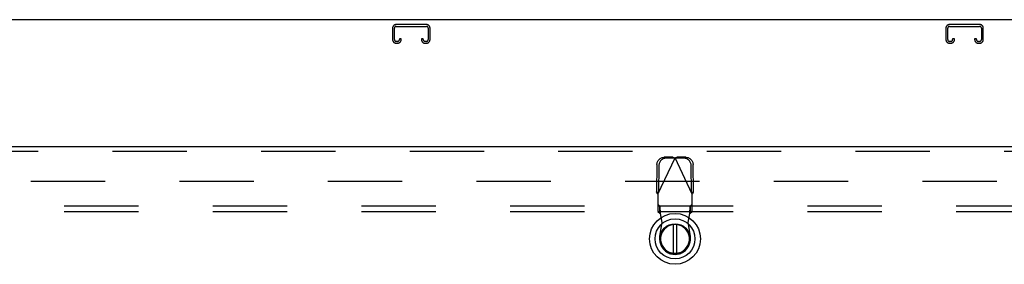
# Model space of a CAD drawing. Header units: inches. Extents: x 0 to 293, y 0 to 190.
# Tile 23 of 30: x 94.64 to 116, y 132.13 to 137.44. Entities that reach past the tile are written whole.
import ezdxf

# ---------------------------------------------------------------- set-up
doc = ezdxf.new("R2010")
doc.units = ezdxf.units.IN
doc.header["$LTSCALE"] = 16.12069
doc.header["$MEASUREMENT"] = 0
doc.linetypes.add('HIDDEN', pattern=[0.2, 0.1, -0.1])
doc.layers.get('0').update_dxf_attribs({"linetype": 'CONTINUOUS'})
for name, color, linetype in [('DEFAULT_2', 8, 'HIDDEN'), ('MAIN_RH_DOOR_ASSEMBLY', 7, 'CONTINUOUS'), ('SUBPANEL', 7, 'CONTINUOUS')]:
    doc.layers.add(name, color=color, linetype=linetype)

msp = doc.modelspace()

# ---------------------------------------------------------------- linework, layer by layer
at = {"color": 7, "linetype": 'Continuous'}
msp.add_line((129.461, 137.436), (51.815, 137.436), dxfattribs=at)
at = {"layer": 'DEFAULT_2', "color": 8, "linetype": 'HIDDEN'}
for p, q in [((103.465, 137.332), (102.812, 137.332)), ((115.465, 137.332), (114.812, 137.332)), ((102.732, 137.252), (102.732, 137.006)), ((102.772, 137.006), (102.772, 137.252)), ((102.812, 137.292), (103.465, 137.292)), ((103.505, 137.252), (103.505, 137.006)), ((103.545, 137.006), (103.545, 137.252)), ((114.732, 137.252), (114.732, 137.006)), ((114.772, 137.006), (114.772, 137.252)), ((114.812, 137.292), (115.465, 137.292)), ((115.505, 137.252), (115.505, 137.006)), ((115.545, 137.006), (115.545, 137.252)), ((102.84, 136.966), (102.812, 136.966)), ((102.812, 136.926), (102.84, 136.926)), ((102.88, 137.02), (102.88, 137.006)), ((102.92, 137.02), (102.88, 137.02)), ((102.92, 137.006), (102.92, 137.02)), ((103.357, 137.02), (103.357, 137.006)), ((103.397, 137.02), (103.357, 137.02)), ((103.397, 137.006), (103.397, 137.02)), ((103.465, 136.966), (103.437, 136.966)), ((103.437, 136.926), (103.465, 136.926)), ((114.84, 136.966), (114.812, 136.966)), ((114.812, 136.926), (114.84, 136.926)), ((114.88, 137.02), (114.88, 137.006)), ((114.92, 137.02), (114.88, 137.02)), ((114.92, 137.006), (114.92, 137.02)), ((115.357, 137.02), (115.357, 137.006)), ((115.397, 137.02), (115.357, 137.02)), ((115.397, 137.006), (115.397, 137.02)), ((115.465, 136.966), (115.437, 136.966)), ((115.437, 136.926), (115.465, 136.926)), ((91.659, 133.936), (126.597, 133.936))]:
    msp.add_line(p, q, dxfattribs=at)
for centre, radius, start, end in [((102.812, 137.252), 0.08, 90, 180), ((103.465, 137.252), 0.08, 0, 90), ((114.812, 137.252), 0.08, 90, 180), ((115.465, 137.252), 0.08, 0, 90), ((102.812, 137.252), 0.04, 90, 180), ((103.465, 137.252), 0.04, 0, 90), ((114.812, 137.252), 0.04, 90, 180), ((115.465, 137.252), 0.04, 0, 90), ((102.812, 137.006), 0.08, 180, 270), ((102.812, 137.006), 0.04, 180, 270), ((102.84, 137.006), 0.08, 270, 360), ((102.84, 137.006), 0.04, 270, 360), ((103.437, 137.006), 0.08, 180, 270), ((103.437, 137.006), 0.04, 180, 270), ((103.465, 137.006), 0.08, 270, 360), ((103.465, 137.006), 0.04, 270, 360), ((114.812, 137.006), 0.08, 180, 270), ((114.812, 137.006), 0.04, 180, 270), ((114.84, 137.006), 0.08, 270, 360), ((114.84, 137.006), 0.04, 270, 360), ((115.437, 137.006), 0.08, 180, 270), ((115.437, 137.006), 0.04, 180, 270), ((115.465, 137.006), 0.08, 270, 360), ((115.465, 137.006), 0.04, 270, 360)]:
    msp.add_arc(centre, radius, start, end, dxfattribs=at)
at = {"layer": 'MAIN_RH_DOOR_ASSEMBLY', "color": 3, "linetype": 'Continuous'}
msp.add_line((90.43, 134.686), (127.284, 134.686), dxfattribs=at)
at = {"layer": 'MAIN_RH_DOOR_ASSEMBLY', "color": 8, "linetype": 'HIDDEN'}
for p, q in [((127.284, 134.582), (90.43, 134.582)), ((108.484, 133.656), (108.858, 134.443)), ((108.813, 134.457), (108.62, 134.453)), ((108.855, 134.437), (108.662, 134.434)), ((108.813, 134.457), (108.835, 134.45)), ((108.813, 134.457), (108.855, 134.437)), ((108.835, 134.45), (108.858, 134.443)), ((108.858, 134.443), (108.873, 134.448)), ((109.232, 133.656), (108.858, 134.443)), ((108.861, 134.437), (108.902, 134.457)), ((109.054, 134.434), (108.861, 134.437)), ((109.095, 134.453), (108.902, 134.457)), ((108.466, 134.294), (108.456, 133.704)), ((108.507, 134.275), (108.497, 133.684)), ((109.218, 133.684), (109.208, 134.275)), ((109.26, 133.704), (109.25, 134.294)), ((108.497, 133.684), (108.456, 133.704)), ((109.26, 133.704), (109.218, 133.684)), ((108.484, 133.656), (108.484, 133.282)), ((109.232, 133.282), (109.232, 133.656)), ((108.53, 133.396), (108.484, 133.437)), ((108.484, 133.282), (108.53, 133.241)), ((108.53, 133.241), (108.53, 133.396)), ((109.232, 133.437), (109.186, 133.396)), ((109.186, 133.396), (109.186, 133.241)), ((109.186, 133.241), (109.232, 133.282)), ((108.582, 133.04), (108.544, 133.237)), ((109.171, 133.237), (109.133, 133.04)), ((108.528, 132.745), (108.582, 133.04)), ((109.133, 133.04), (109.187, 132.745))]:
    msp.add_line(p, q, dxfattribs=at)
at = {"layer": 'MAIN_RH_DOOR_ASSEMBLY', "color": 7, "linetype": 'Continuous'}
for p, q in [((108.818, 132.998), (108.818, 132.373)), ((108.897, 132.373), (108.897, 132.998))]:
    msp.add_line(p, q, dxfattribs=at)
at = {"layer": 'MAIN_RH_DOOR_ASSEMBLY', "color": 8, "linetype": 'HIDDEN'}
for points in [[(108.466, 134.294), (108.467, 134.31), (108.469, 134.325), (108.473, 134.34), (108.478, 134.354), (108.485, 134.368), (108.493, 134.382), (108.502, 134.394), (108.512, 134.406), (108.523, 134.416), (108.535, 134.425), (108.548, 134.434), (108.562, 134.44), (108.576, 134.446), (108.59, 134.45), (108.605, 134.452), (108.62, 134.453)], [(108.662, 134.434), (108.647, 134.433), (108.632, 134.43), (108.617, 134.426), (108.603, 134.421), (108.59, 134.414), (108.577, 134.406), (108.565, 134.396), (108.554, 134.386), (108.543, 134.374), (108.534, 134.362), (108.526, 134.349), (108.52, 134.335), (108.515, 134.32), (108.511, 134.305), (108.508, 134.29), (108.507, 134.275)], [(108.873, 134.448), (108.895, 134.455), (108.902, 134.457)], [(109.208, 134.275), (109.207, 134.29), (109.205, 134.305), (109.201, 134.32), (109.196, 134.335), (109.189, 134.349), (109.181, 134.362), (109.172, 134.374), (109.162, 134.386), (109.151, 134.396), (109.139, 134.406), (109.126, 134.414), (109.112, 134.421), (109.098, 134.426), (109.083, 134.43), (109.069, 134.433), (109.054, 134.434)], [(109.095, 134.453), (109.11, 134.452), (109.125, 134.45), (109.14, 134.446), (109.154, 134.44), (109.167, 134.434), (109.18, 134.425), (109.192, 134.416), (109.203, 134.406), (109.214, 134.394), (109.223, 134.382), (109.231, 134.368), (109.237, 134.354), (109.242, 134.34), (109.246, 134.325), (109.249, 134.31), (109.25, 134.294)], [(108.484, 133.656), (108.474, 133.672), (108.469, 133.68), (108.465, 133.688), (108.46, 133.696), (108.456, 133.704)], [(109.26, 133.704), (109.255, 133.696), (109.251, 133.688), (109.246, 133.68)], [(109.246, 133.68), (109.237, 133.664), (109.232, 133.656)], [(108.541, 133.284), (108.54, 133.299), (108.539, 133.314), (108.538, 133.328), (108.537, 133.34), (108.536, 133.352), (108.535, 133.363), (108.534, 133.372), (108.533, 133.38), (108.532, 133.387), (108.531, 133.392), (108.53, 133.396)], [(108.544, 133.237), (108.543, 133.253), (108.541, 133.284)], [(109.186, 133.396), (109.185, 133.392), (109.184, 133.387), (109.183, 133.38), (109.182, 133.372), (109.181, 133.363), (109.179, 133.352), (109.178, 133.34), (109.177, 133.328), (109.176, 133.314), (109.175, 133.299), (109.174, 133.284), (109.173, 133.269), (109.171, 133.237)], [(108.53, 133.241), (108.532, 133.24), (108.535, 133.24), (108.537, 133.239), (108.539, 133.238), (108.542, 133.238), (108.544, 133.237)], [(109.171, 133.237), (109.174, 133.238), (109.176, 133.238), (109.178, 133.239), (109.181, 133.24), (109.183, 133.24), (109.186, 133.241)]]:
    msp.add_lwpolyline(points, dxfattribs=at)
at = {"layer": 'MAIN_RH_DOOR_ASSEMBLY', "color": 7, "linetype": 'Continuous'}
for radius in [0.551, 0.433, 0.329, 0.317]:
    msp.add_circle((108.858, 132.685), radius, dxfattribs=at)
msp.add_arc((108.858, 132.685), 0.315, 100.0787, 79.9213, dxfattribs=at)
at = {"layer": 'MAIN_RH_DOOR_ASSEMBLY', "color": 8, "linetype": 'HIDDEN'}
msp.add_arc((108.858, 132.685), 0.335, 169.673, 10.327, dxfattribs=at)
at = {"layer": 'SUBPANEL', "color": 8, "linetype": 'HIDDEN'}
for p, q in [((56.92, 133.405), (124.857, 133.405)), ((56.92, 133.28), (124.857, 133.28))]:
    msp.add_line(p, q, dxfattribs=at)

doc.saveas('drawing.dxf')
